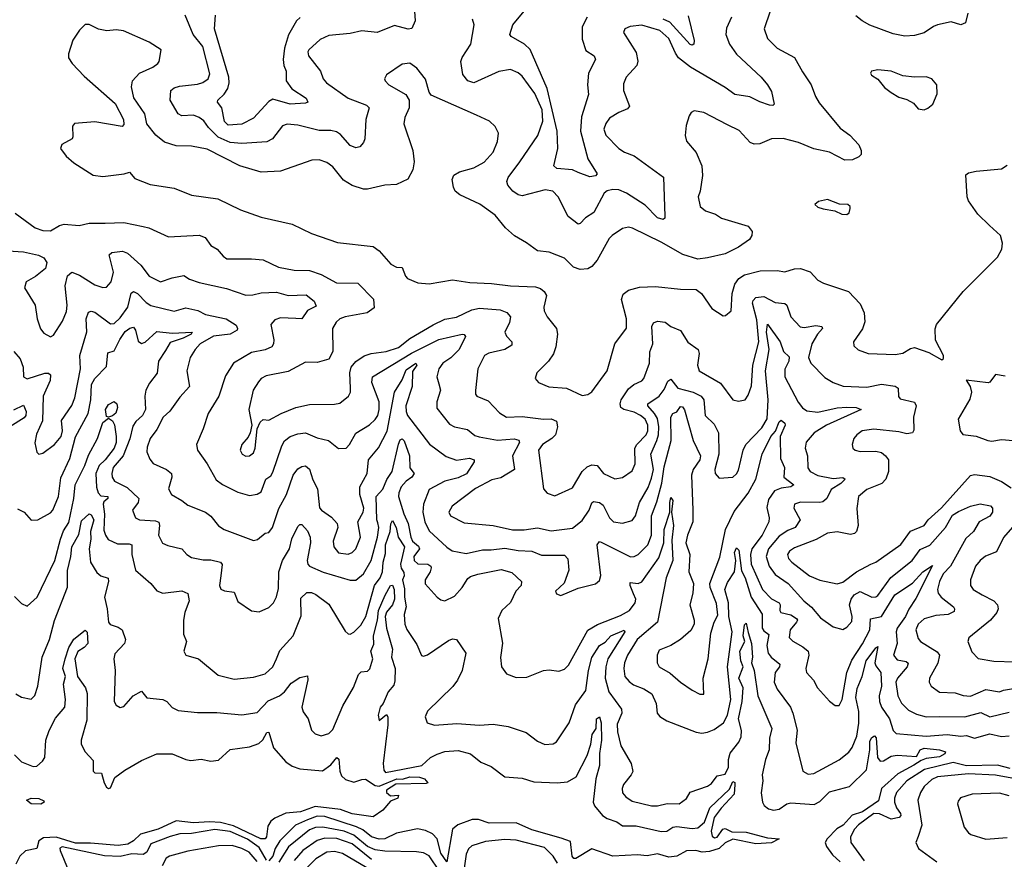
# Model space of a CAD drawing. Extents: x 1443846 to 1577407, y 839182 to 927291.
# Tile 226 of 256: x 1481066 to 1486160, y 910999 to 915342. Entities that reach past the tile are written whole.
import ezdxf

# ---------------------------------------------------------------- set-up
doc = ezdxf.new("R2010")
doc.units = 0

msp = doc.modelspace()

# ---------------------------------------------------------------- linework, layer by layer
at = {"layer": '0CON20XD'}
for points in [[(1484947.8, 915385), (1484917.8, 915295), (1484934.4, 915245), (1484984.6, 915194.6), (1485075, 915145.8), (1485115, 915072), (1485161.4, 915005), (1485182.5, 914945), (1485201.9, 914911.9), (1485310.9, 914780.9), (1485360.8, 914745), (1485408, 914695), (1485419.2, 914665), (1485418.8, 914645), (1485407.6, 914632.4), (1485375, 914616.7), (1485335, 914615.4), (1485255, 914656.4), (1485175, 914672.9), (1485095, 914706.8), (1485015, 914726.8), (1484955.4, 914724.6), (1484895, 914699.5), (1484865, 914697.8), (1484845, 914705.7), (1484788.3, 914768.3), (1484728.2, 914798.2), (1484605, 914861.9), (1484555, 914870), (1484539.2, 914860.8), (1484530, 914845), (1484514.2, 914795), (1484508, 914742), (1484515, 914713.3), (1484565.5, 914655.5), (1484595.6, 914585), (1484598.1, 914535), (1484586, 914455), (1484575.8, 914425), (1484585.7, 914375.7), (1484613.6, 914353.6), (1484665, 914335.8), (1484696.7, 914315), (1484835, 914274.2), (1484855.8, 914245.8), (1484854, 914225), (1484842, 914205), (1484785, 914165.5), (1484715, 914131.2), (1484625, 914109.1), (1484575, 914103.5), (1484496.9, 914126.9), (1484385, 914191.2), (1484236, 914264), (1484215, 914268.1), (1484185, 914262.2), (1484130.6, 914225), (1484115, 914209.2), (1484052.6, 914097.4), (1484025.7, 914065), (1484005, 914052.9), (1483965, 914050), (1483930.8, 914060.8), (1483885, 914108.9), (1483805, 914140), (1483745, 914146.4), (1483688.3, 914188.3), (1483625, 914224.5), (1483580, 914265), (1483525, 914330.8), (1483446.8, 914386.8), (1483342.5, 914435), (1483319.2, 914455), (1483309.4, 914475), (1483303.5, 914515), (1483311.7, 914538.3), (1483341.2, 914555), (1483415, 914576.2), (1483468.1, 914605), (1483515, 914655.8), (1483537.9, 914712.1), (1483543.1, 914755), (1483525, 914790), (1483496.6, 914816.6), (1483428.3, 914848.3), (1483195, 914952), (1483185, 914966.7), (1483165, 915033.8), (1483121.2, 915091.2), (1483085, 915116), (1483045, 915111.2), (1482964.2, 915055.8), (1482953.8, 915035), (1482956.2, 915025), (1482976.2, 915005), (1483064, 914955), (1483080, 914925), (1483080.5, 914885), (1483058.6, 914835), (1483053, 914803), (1483098.9, 914665), (1483106.6, 914606.6), (1483100, 914565), (1483074, 914516), (1483015, 914489.5), (1482954.6, 914485.4), (1482865, 914464.6), (1482845, 914465.4), (1482785, 914484.6), (1482740.9, 914510.9), (1482685, 914580.6), (1482655, 914602.5), (1482615, 914616.2), (1482577.5, 914615), (1482415, 914558.5), (1482315, 914553.2), (1482205, 914586.1), (1482035, 914671.8), (1481955, 914688.2), (1481875, 914688.5), (1481815, 914708.1), (1481769.2, 914745), (1481723, 914803), (1481713.1, 914855), (1481656.8, 914936.8), (1481644.5, 914995), (1481650, 915025), (1481685, 915064.5), (1481755, 915095.6), (1481780.8, 915115), (1481788, 915125), (1481798, 915185), (1481735, 915225.6), (1481603.2, 915283.2), (1481565, 915290), (1481515.7, 915284.3), (1481472.7, 915292.7), (1481425, 915317.5), (1481405, 915317.5), (1481375, 915286.7), (1481340, 915235), (1481318.6, 915165), (1481318.1, 915145), (1481336.9, 915115), (1481399.4, 915049.4), (1481558.8, 914908.8), (1481603.3, 914825), (1481605, 914800), (1481595, 914790), (1481455, 914812.5), (1481350, 914805), (1481339.3, 914790.7), (1481341.2, 914735), (1481336.7, 914725), (1481284.5, 914695.5), (1481276.2, 914675), (1481306.7, 914635), (1481345, 914601.2), (1481445, 914538), (1481495, 914530), (1481605.8, 914544.2), (1481633, 914553), (1481660.9, 914520.9), (1481740, 914490), (1481865, 914469.4), (1481955, 914434.4), (1482090, 914415), (1482207.9, 914357.9), (1482315, 914320.8), (1482474.6, 914284.6), (1482575, 914235.6), (1482709.3, 914189.3), (1482895, 914168.1), (1482926.1, 914146.1), (1482986.4, 914076.4), (1483015, 914062), (1483045, 914060), (1483062.2, 914015), (1483072.9, 914002.9), (1483125, 913981.4), (1483185, 913975.7), (1483305, 913995.6), (1483395, 913982.5), (1483507.5, 913977.5), (1483604.6, 913965.4), (1483735, 913960), (1483760.6, 913950.6), (1483780, 913935), (1483791.4, 913915), (1483777.8, 913855), (1483780, 913835), (1483795, 913804), (1483842.5, 913745), (1483848.6, 913715), (1483839.7, 913650.3), (1483827.2, 913612.8), (1483801.4, 913575), (1483740.8, 913515), (1483732, 913485), (1483750, 913465), (1483803, 913443), (1483895, 913435.6), (1483975, 913398)], [(1483109.1, 915385), (1483111.1, 915335), (1483094.4, 915295.6), (1483075, 915292.5), (1483005, 915310.7), (1482915, 915275.8), (1482835, 915283.5), (1482775, 915269.7), (1482665, 915259.2), (1482620.4, 915239.6), (1482561.4, 915185), (1482556.9, 915175), (1482560, 915155), (1482622.5, 915075), (1482635.8, 915035), (1482652.9, 915015), (1482765, 914936.1), (1482859.5, 914899.5), (1482873.1, 914885), (1482856.9, 914825), (1482852.2, 914725), (1482844.4, 914705.6), (1482825, 914683.8), (1482805, 914679.2), (1482775, 914691.1), (1482725, 914747.3), (1482705, 914761.5), (1482675, 914768.9), (1482615, 914769.2), (1482505, 914795.4), (1482448.9, 914801.1), (1482425, 914791.9), (1482374.2, 914725.8), (1482345, 914709.6), (1482215, 914700.9), (1482155, 914705.8), (1482093.2, 914733.2), (1482043.3, 914783.3), (1482018.1, 914818.1), (1481995, 914835.4), (1481965, 914847.3), (1481905, 914844.6), (1481885, 914854.5), (1481844, 914925), (1481847.8, 914975), (1481865, 914988.5), (1481892.7, 914997.3), (1481985, 915007.6), (1482013.8, 915016.2), (1482041.5, 915035), (1482048.6, 915061.4), (1482012.9, 915202.9), (1481963.8, 915265), (1481921.2, 915365)], [(1482516.5, 915353.5), (1482497.5, 915335), (1482457, 915263), (1482436.1, 915193.9), (1482429.5, 915135), (1482431.9, 915105), (1482443.6, 915075), (1482445, 915026), (1482474.4, 914984.4), (1482548, 914935), (1482556.7, 914915), (1482545, 914909.2), (1482465, 914904.4), (1482375, 914931.1), (1482355, 914918.2), (1482275, 914833.1), (1482215, 914801.3), (1482145, 914795.6), (1482125, 914815.8), (1482111.1, 914885), (1482089.4, 914915), (1482090, 914925), (1482124, 914956), (1482142.6, 914985), (1482149.7, 915015), (1482147.5, 915045), (1482072.9, 915295), (1482079.4, 915365)], [(1484748.5, 915355), (1484721.9, 915298.1), (1484719.6, 915265), (1484738.2, 915215), (1484773.7, 915163.7), (1484901.4, 915045), (1484935.3, 915005.3), (1484955, 914970), (1484968.8, 914905), (1484961.7, 914898.3), (1484945, 914899.4), (1484895, 914916.5), (1484843.3, 914943.3), (1484765, 914954.6), (1484715, 914990.6), (1484536.4, 915096.4), (1484474.1, 915144.1), (1484458, 915168), (1484425, 915244.5), (1484377.5, 915285), (1484285, 915313.9), (1484223.9, 915306.1), (1484196.2, 915295), (1484189.2, 915275), (1484255, 915171.2), (1484263.4, 915126.6), (1484258.1, 915105), (1484202.9, 915045), (1484189.6, 915010.4), (1484188.9, 914975), (1484220, 914895), (1484210.2, 914879.8), (1484165, 914861.2), (1484117.8, 914832.2), (1484097.8, 914805), (1484088.6, 914775), (1484098.6, 914745), (1484165.8, 914675.8), (1484195, 914656.4), (1484245, 914636.7), (1484396.5, 914526.5), (1484404.2, 914325), (1484403.8, 914315), (1484395, 914308), (1484365, 914316.5), (1484301.6, 914381.6), (1484205, 914443.9), (1484165, 914461.1), (1484135, 914463.3), (1484105, 914456.2), (1484090, 914445), (1484035.6, 914344.4), (1483992.4, 914317.6), (1483965, 914287.1), (1483955, 914284.5), (1483904.2, 914324.2), (1483852.5, 914425), (1483824, 914455), (1483785, 914461.8), (1483665, 914430.4), (1483644.2, 914435), (1483617.5, 914455), (1483591.8, 914485), (1483586.2, 914505), (1483593.8, 914525), (1483654, 914606), (1483746.9, 914743.1), (1483773.1, 914816.9), (1483768.6, 914875), (1483730.1, 914960.1), (1483665, 915049.1), (1483645, 915066.2), (1483605, 915084.6), (1483545, 915073.5), (1483415, 915014.7), (1483383.5, 915025), (1483357.8, 915057.8), (1483347.9, 915125), (1483354.7, 915145.3), (1483399.6, 915215), (1483416.7, 915315), (1483409.2, 915345)], [(1484001.6, 915355), (1483976.2, 915305), (1483975, 915241.2), (1483995, 915181.9), (1484037.1, 915155), (1484044.4, 915135), (1484009.2, 915065), (1484002.9, 915005), (1484008.2, 914955), (1483971.7, 914838.3), (1483968, 914765), (1484005, 914622), (1484052.9, 914545), (1484045, 914533.3), (1484015, 914528.8), (1483955, 914551.3), (1483925, 914565.3), (1483845, 914571.4), (1483829.2, 914585), (1483850, 914675), (1483846.9, 914765), (1483795.4, 914985.4), (1483706.8, 915186.8), (1483677.9, 915215), (1483608.8, 915255), (1483602, 915265), (1483617.8, 915315), (1483675.6, 915385)], [(1484525, 915361.2), (1484554.5, 915234.5), (1484553.8, 915215), (1484545, 915210), (1484535, 915213.5), (1484429.4, 915329.4), (1484394.7, 915344.7)], [(1485971.9, 915375), (1485958.6, 915325), (1485935, 915315.8), (1485885, 915330.6), (1485815, 915314.3), (1485793.6, 915306.4), (1485745, 915273.1), (1485695, 915260), (1485645, 915256.4), (1485585, 915268.2), (1485465, 915313.5), (1485425, 915335.5), (1485392.3, 915362.3)], [(1485745, 914876.2), (1485765, 914883.3), (1485790, 914905), (1485812.4, 914957.6), (1485810.8, 915005), (1485785.5, 915035.5), (1485755, 915046.7), (1485695, 915044.4), (1485635, 915051.4), (1485575, 915075.6), (1485505, 915082.5), (1485472.5, 915075), (1485467.5, 915065), (1485473.3, 915055), (1485505, 915033.3), (1485540.3, 914990.3), (1485573.8, 914965), (1485615, 914940.8), (1485655, 914929.2), (1485689.7, 914909.7), (1485715, 914881.2), (1485745, 914876.2)], [(1483975, 913398), (1484005, 913403.3), (1484025, 913416.7), (1484104.4, 913525), (1484144.7, 913665.3), (1484204.6, 913745.4), (1484205.4, 913794.6), (1484179.5, 913895), (1484188.5, 913921.5), (1484215, 913942.7), (1484272.6, 913957.4), (1484355, 913961.8), (1484485, 913947.5), (1484565, 913946), (1484593.8, 913925), (1484647.4, 913847.4), (1484705, 913810), (1484717.6, 913812.4), (1484747.1, 913835), (1484752.7, 913925), (1484766.5, 913973.5), (1484786.2, 914003.8), (1484815, 914022.2), (1484897.6, 914042.4), (1484985, 914044.5), (1485025, 914038.1), (1485075, 914053.2), (1485105, 914054.7), (1485155, 914038.2), (1485195, 913994.3), (1485225, 913978.6), (1485354, 913935), (1485415, 913871.2), (1485435.7, 913825), (1485438.3, 913778.3), (1485427, 913743), (1485380, 913675), (1485381.2, 913655), (1485403.4, 913633.4), (1485455, 913615.7), (1485595, 913610.6), (1485635, 913617.1), (1485675, 913641.2), (1485695, 913646), (1485770, 913620), (1485837, 913583), (1485845, 913590), (1485846, 913605), (1485804.1, 913684.1), (1485802.3, 913742.3), (1485808.8, 913765), (1485947.1, 913935), (1486125, 914114), (1486147.1, 914155), (1486150, 914185), (1486140, 914225), (1486083, 914277), (1486022.2, 914335), (1485974.6, 914405), (1485967.9, 914425), (1485960.4, 914539.6), (1485975, 914550), (1486015, 914558.9), (1486145, 914570.6), (1486175, 914589.4)], [(1485345, 914334.3), (1485357, 914343), (1485362.5, 914365), (1485362.5, 914375), (1485350, 914385), (1485307, 914387), (1485245, 914411.2), (1485198.3, 914401.7), (1485180, 914385), (1485195, 914372.5), (1485223.6, 914363.6), (1485282.5, 914352.5), (1485320, 914335), (1485345, 914334.3)], [(1481041.7, 914341.7), (1481145.8, 914265.8), (1481185, 914252.1), (1481225, 914249.5), (1481272.4, 914277.6), (1481295, 914283.8), (1481373, 914277), (1481425, 914288.5), (1481508.7, 914288.7)], [(1481508.7, 914288.7), (1481605, 914292.7), (1481705, 914272.5), (1481734.6, 914264.6), (1481835, 914218.1), (1481995, 914226.5), (1482025, 914214.3), (1482054, 914174), (1482088, 914155), (1482117.9, 914117.9), (1482137.5, 914105), (1482264.6, 914105.4), (1482325, 914099.3), (1482405, 914060.9), (1482485.4, 914045.4), (1482565, 914044), (1482625, 914023.2), (1482705, 913980.9), (1482815, 913978.1), (1482896.1, 913896.1), (1482899.1, 913850.9), (1482862.9, 913825), (1482748.8, 913805), (1482722, 913795), (1482703.1, 913776.9), (1482684.4, 913745), (1482686.2, 913625), (1482665, 913586.2), (1482605, 913569.2), (1482545, 913570), (1482455, 913522.5), (1482341.2, 913498.8), (1482315.6, 913485), (1482300.9, 913469.1), (1482274, 913425), (1482250.8, 913325), (1482266.1, 913243.9), (1482258.8, 913205), (1482247.3, 913182.7), (1482214.4, 913145), (1482207.1, 913115), (1482216, 913095), (1482235, 913084.4), (1482255, 913085.7), (1482275, 913102), (1482284.4, 913125), (1482293.8, 913225), (1482310.3, 913259.7), (1482325, 913273.8), (1482355, 913271.1), (1482418.6, 913305), (1482494.2, 913335), (1482565, 913350.5), (1482695, 913352.2), (1482722.5, 913357.5), (1482767.5, 913395), (1482777.3, 913415), (1482777.5, 913435), (1482774.1, 913515), (1482781.1, 913545), (1482805, 913573.1), (1482847.7, 913602.3), (1482884.8, 913615.2), (1482962, 913625), (1483025, 913646.5), (1483085, 913692.5), (1483205, 913763.5), (1483265, 913793.1), (1483325, 913803.4), (1483405, 913840.7), (1483445, 913848.7), (1483551.7, 913841.7), (1483586.5, 913826.5), (1483604.5, 913805), (1483600.4, 913775), (1483576.4, 913725), (1483583.5, 913705), (1483611.1, 913675), (1483612.4, 913657.6), (1483575, 913635.9), (1483492.9, 913617.1), (1483471.1, 913605), (1483436.5, 913535), (1483424.2, 913424.2), (1483424.2, 913405), (1483431.2, 913395), (1483489.8, 913369.8), (1483547.7, 913307.7), (1483585, 913286.2), (1483665, 913288.9), (1483775, 913275.3), (1483815, 913277.6), (1483842.5, 913265), (1483848.8, 913235), (1483838.2, 913195), (1483818.9, 913175), (1483770.4, 913145), (1483749.5, 913115), (1483775.7, 912915), (1483795, 912892.9), (1483835, 912878.1), (1483925, 912919.4), (1483975.4, 913005), (1484001.4, 913028.6), (1484025, 913039.6), (1484054, 913035), (1484086, 912995), (1484145, 912967.1), (1484185, 912974.5), (1484235, 913008.6), (1484249.3, 913045), (1484248.1, 913125), (1484259.2, 913145), (1484307.7, 913195), (1484315.8, 913215), (1484315.2, 913245), (1484301, 913275), (1484278.4, 913295), (1484245, 913311.1), (1484191.4, 913325), (1484175.8, 913335.8), (1484172.4, 913355), (1484177.1, 913375), (1484215, 913431.8), (1484243.1, 913455), (1484285, 913473.1), (1484294.7, 913485.3), (1484324.1, 913565), (1484326.1, 913623.9), (1484341.8, 913665), (1484337.1, 913755), (1484345.5, 913774.5), (1484365, 913781.5), (1484405, 913777.1), (1484435, 913754.6), (1484484.7, 913734.7), (1484523.4, 913673.4), (1484575.3, 913635.3), (1484580.8, 913615), (1484573.1, 913555), (1484581.2, 913525), (1484691.9, 913461.9), (1484756.1, 913376.1), (1484785, 913368.5), (1484818.8, 913375), (1484835, 913400), (1484851.9, 913448.1), (1484858, 913555), (1484890, 913675), (1484879.8, 913789.8), (1484856.7, 913875), (1484860.4, 913889.6), (1484875, 913904), (1484915, 913910.3), (1484975, 913879.6), (1485025, 913873.1), (1485035, 913864.2), (1485055, 913804.4), (1485103.2, 913753.2), (1485125, 913749.5), (1485185, 913760), (1485216.7, 913755), (1485219.2, 913745), (1485194.1, 913715.9), (1485164.3, 913665), (1485147.5, 913595), (1485159.2, 913565), (1485230.7, 913490.7), (1485274.6, 913464.6), (1485326.3, 913446.3), (1485448.6, 913441.4), (1485525, 913456.4), (1485595, 913446.4), (1485611.4, 913435), (1485613.3, 913393.3), (1485620.4, 913380.4), (1485695, 913364), (1485703.3, 913345), (1485689.6, 913285), (1485692.2, 913217.8), (1485685.4, 913204.6), (1485655, 913200), (1485615, 913210), (1485485, 913223.3), (1485425, 913215.6), (1485396.2, 913195), (1485382, 913175), (1485373.6, 913143.6), (1485376.1, 913126.1), (1485387.5, 913115), (1485415, 913108.6), (1485495, 913110.6), (1485525, 913102.9), (1485546.1, 913086.1), (1485560, 913065), (1485560, 913005), (1485547.7, 912965), (1485527, 912943), (1485448.1, 912911.9), (1485405.7, 912875), (1485396.3, 912813.7), (1485404.7, 912725), (1485395.3, 912694.7), (1485385, 912684.5), (1485365, 912678.9), (1485295, 912693.2), (1485245, 912686.5), (1485186.6, 912653.4), (1485075, 912610.3), (1485048.1, 912591.9), (1485038.4, 912575), (1485043.3, 912555), (1485060, 912535), (1485152.5, 912465), (1485205, 912443.4), (1485295, 912423.2), (1485325, 912432), (1485395, 912486.2), (1485470, 912525), (1485495, 912535.7), (1485625, 912627.5), (1485675, 912695.8), (1485745, 912725.5), (1485766.2, 912755), (1485835, 912817.5), (1485985, 912983.5), (1486005, 912988.5), (1486085, 912978.4), (1486145, 912953.6), (1486195, 912921.1)], [(1481005, 914145.5), (1481085, 914140.7), (1481163.4, 914123.4), (1481190.5, 914110.5), (1481206.8, 914085), (1481198.5, 914055), (1481147.5, 914012.5), (1481099.4, 913985), (1481090, 913955), (1481145.8, 913865), (1481156.7, 913795), (1481172.8, 913742.8), (1481189.7, 913719.7), (1481225, 913700.8), (1481240.3, 913709.7), (1481287.3, 913782.7), (1481307.6, 913832.4), (1481311.8, 913865), (1481300.9, 913965), (1481312.4, 914017.6), (1481335, 914036.5), (1481375, 914020.8), (1481455, 913970.3), (1481495, 913956.4), (1481515, 913957.8), (1481539.6, 913985), (1481550.5, 914035), (1481528.1, 914125), (1481542.8, 914137.2), (1481596.7, 914145), (1481623.2, 914133.2), (1481691.7, 914071.7), (1481735, 914014.4), (1481795, 913986.4), (1481855, 914006.7), (1481915, 914018.2), (1481945, 913999.5), (1481995, 913982.1), (1482135, 913951.3), (1482235, 913917.2), (1482271.3, 913918.7), (1482315, 913929.7), (1482395, 913933.1), (1482455, 913914.7), (1482547.7, 913917.7), (1482590, 913885), (1482599.4, 913860.6), (1482555, 913836.7), (1482525.9, 913794.1), (1482494.7, 913795.3), (1482415, 913800), (1482385, 913789.6), (1482365.4, 913765), (1482380.4, 913685), (1482379.6, 913665), (1482370.7, 913649.3), (1482336.5, 913633.5), (1482265, 913620.4), (1482171.1, 913565), (1482130.6, 913499.4), (1482096.5, 913395), (1482040, 913305), (1482014.5, 913225), (1481980, 913145), (1481985.6, 913115), (1482035.5, 913045), (1482081.7, 912961.7), (1482115, 912938.1), (1482195, 912897.5), (1482255, 912881.1), (1482295, 912887.5), (1482315, 912900), (1482340, 912965), (1482365, 912982.9), (1482375, 913001.4), (1482422.2, 913137.8), (1482436, 913164), (1482465, 913185.8), (1482505, 913200), (1482543.9, 913203.9), (1482605, 913178.9), (1482664.2, 913165), (1482715, 913124), (1482755, 913125.6), (1482772.7, 913145), (1482805, 913203.3), (1482875, 913245.3), (1482905, 913273.3), (1482918.4, 913295), (1482926.2, 913325), (1482925.2, 913364.8), (1482887.6, 913465), (1482891.2, 913495), (1483092.5, 913617.5), (1483235, 913687), (1483354.4, 913714.4), (1483365, 913712.5), (1483372.7, 913702.7), (1483339.2, 913635), (1483296.8, 913593.2), (1483255.4, 913565), (1483233.5, 913535), (1483223.3, 913495), (1483235, 913458), (1483243.2, 913425), (1483224.6, 913365), (1483223.1, 913333.1), (1483289.5, 913249.5), (1483316, 913236), (1483382.8, 913222.8), (1483421.3, 913191.3), (1483443.6, 913183.6), (1483537.1, 913167.1), (1483623.6, 913173.6), (1483647.6, 913167.6), (1483652.1, 913155), (1483616, 913085), (1483625.5, 913015), (1483555, 912971.5), (1483507.6, 912962.4), (1483423.1, 912916.9), (1483303.3, 912825), (1483286.7, 912795), (1483294.4, 912775), (1483365, 912739.6), (1483515, 912725.3), (1483615, 912703.5), (1483675, 912702.2), (1483745, 912713.4), (1483815, 912698), (1483925, 912711.5), (1483975, 912751.8), (1484012.6, 912805), (1484025, 912842.5), (1484035, 912849.6), (1484065, 912843.9), (1484085, 912830), (1484117.9, 912765), (1484138, 912745), (1484185, 912738.2), (1484235, 912750.5), (1484252.5, 912775), (1484272.3, 912845), (1484317.4, 912922.6), (1484335, 912970.6), (1484344.1, 913015.9), (1484331.6, 913095), (1484362.8, 913165), (1484370, 913195), (1484372.1, 913235), (1484365, 913278.2), (1484350.9, 913305), (1484316.4, 913345), (1484314.8, 913355.2), (1484373.7, 913395), (1484400.8, 913429.2), (1484418.7, 913471.3), (1484435, 913483.1), (1484471.2, 913435), (1484549.5, 913415), (1484591.5, 913395), (1484605.4, 913374.6), (1484611.8, 913295), (1484658.9, 913248.9), (1484681.1, 913205), (1484682.5, 913095), (1484662, 913015), (1484664.6, 912994.6), (1484685, 912970.8), (1484755, 912975.7), (1484775, 912992.9), (1484785, 913011.2), (1484809.2, 913115), (1484822.9, 913145), (1484905, 913230.7), (1484933.3, 913276.7), (1484938.1, 913375), (1484923.6, 913525), (1484943.4, 913635), (1484930.4, 913725), (1484935, 913766), (1485000.8, 913675), (1485016.9, 913625), (1485047.7, 913597.7), (1485044.8, 913575), (1485025.2, 913534.8), (1485024.5, 913494.5), (1485092.6, 913362.6), (1485115, 913334.5), (1485138.7, 913318.7), (1485195, 913311.8), (1485295, 913333.2), (1485345, 913337.9), (1485393.3, 913335), (1485420, 913325), (1485239.5, 913245), (1485176.1, 913205), (1485135, 913155.8), (1485128.8, 913125), (1485142, 913085), (1485144.2, 913024.2), (1485154.8, 913004.7), (1485195, 912983.2), (1485275, 912968.2), (1485325, 912973.3), (1485336.5, 912965), (1485315, 912942.5), (1485265, 912911.5), (1485242.5, 912865), (1485221.7, 912848.3), (1485205, 912844.1), (1485105, 912846.9), (1485073.8, 912836.2), (1485071.1, 912815), (1485104.6, 912755), (1485077.7, 912715), (1485040.4, 912699.6), (1484995, 912670.7), (1484939.8, 912605), (1484927.1, 912565), (1484942.6, 912515), (1484975, 912471.5), (1485041.5, 912425), (1485123.5, 912335), (1485163, 912303), (1485208.3, 912248.3), (1485275, 912201.9), (1485325, 912187.5), (1485345, 912200), (1485370.9, 912229.1), (1485372.5, 912255), (1485359, 912315), (1485367.3, 912345), (1485382.7, 912367.3), (1485415, 912384.8), (1485475, 912355.3), (1485495, 912356.9), (1485505, 912364.1), (1485573.1, 912456.9), (1485683.9, 912545), (1485725, 912600.8), (1485775, 912624.2), (1485855, 912715.3), (1485891.8, 912778.2), (1485922.4, 912797.6), (1485985, 912825.3), (1486035, 912836.9), (1486087.8, 912827.8), (1486099.4, 912815), (1486099.3, 912795), (1486085, 912774.5), (1486030.5, 912745), (1486000.7, 912695), (1485961.4, 912658.6), (1485882.3, 912515), (1485843.7, 912475), (1485824.2, 912435), (1485814.3, 912395), (1485818, 912375), (1485834.1, 912354.1), (1485897.3, 912305), (1485902.7, 912295), (1485899.7, 912280.3), (1485870, 912265), (1485805, 912259.8), (1485745, 912243.2), (1485714.1, 912215), (1485702.5, 912185), (1485715, 912141.2), (1485725.6, 912125), (1485812, 912072), (1485825.3, 912055), (1485816.7, 912013.3), (1485772.1, 911935), (1485770.9, 911915), (1485781.1, 911895), (1485824, 911864), (1485905, 911860), (1485946.5, 911846.5), (1485985, 911843.1), (1486065, 911876.6), (1486135, 911864.7), (1486155.7, 911874.3), (1486207.6, 911882.4)], [(1481035.9, 913625.9), (1481068.2, 913588.2), (1481083.3, 913545), (1481085, 913494), (1481105, 913484.7), (1481195, 913512.5), (1481215, 913512.9), (1481224.7, 913504.7), (1481222.6, 913475), (1481187.2, 913395), (1481183.5, 913266.5), (1481152.9, 913197.1), (1481143.5, 913153.5), (1481154.2, 913104.2), (1481165, 913093.8), (1481185, 913098.8), (1481245, 913143.8), (1481280, 913185), (1481286.5, 913215), (1481281.5, 913268.5), (1481335, 913346.7), (1481351.4, 913385), (1481380.5, 913535), (1481376.8, 913605), (1481413.6, 913726.4), (1481409.3, 913795), (1481421.1, 913828.9), (1481435, 913833.5), (1481455, 913829.6), (1481535, 913768.8), (1481555, 913769.6), (1481585, 913799.2), (1481625.2, 913854.8), (1481642.9, 913927.1), (1481655, 913936.4), (1481675, 913925.3), (1481719.7, 913879.7), (1481745, 913863.1), (1481865, 913834), (1481925, 913851.2), (1481986.8, 913836.8), (1482027.3, 913817.3), (1482134.2, 913795), (1482185, 913761.2), (1482192.5, 913745), (1482190, 913735), (1482155.1, 913714.9), (1482068.5, 913705), (1482000, 913665), (1481973.3, 913635), (1481947.1, 913595), (1481930, 913525), (1481944.5, 913445), (1481895, 913390), (1481843, 913317), (1481807.3, 913285), (1481775, 913222.5), (1481740.9, 913175), (1481725, 913130), (1481723.7, 913106.3), (1481739.1, 913069.1), (1481756.7, 913046.7), (1481825.3, 913015.3), (1481851.1, 912995), (1481853.5, 912975), (1481835.4, 912915), (1481850.5, 912885), (1481905, 912855.4), (1481935, 912830.4), (1482027.8, 912795), (1482055, 912774.5), (1482093.5, 912723.5), (1482124, 912704), (1482275, 912647.5), (1482296.6, 912653.4), (1482335, 912685.8), (1482355, 912690), (1482373.3, 912715), (1482407, 912813), (1482446.3, 912885), (1482480, 912985), (1482505, 913018.1), (1482525, 913031.4), (1482545, 913034.3), (1482565, 913016), (1482581.8, 912961.8), (1482605.8, 912915), (1482617.5, 912817.5), (1482626.9, 912805), (1482679.3, 912769.3), (1482708.8, 912735), (1482711.8, 912715), (1482687.5, 912645), (1482690.5, 912615), (1482715, 912584.4), (1482765, 912576.5), (1482785, 912585.5), (1482805.4, 912605), (1482829.1, 912665), (1482815.4, 912745), (1482842.5, 912795), (1482845.7, 912815), (1482826.2, 912885), (1482824.7, 912924.7), (1482863.9, 912995), (1482869.6, 913065), (1482922.9, 913127.1), (1482967, 913213), (1483005.6, 913414.4), (1483045, 913479.1), (1483065, 913530.6), (1483115, 913564.2), (1483120.5, 913555), (1483097.4, 913522.6), (1483096.1, 913445), (1483064.1, 913345), (1483064.4, 913315), (1483072.4, 913295), (1483185.7, 913145.7), (1483271.9, 913081.9), (1483325, 913064.2), (1483393.1, 913073.1), (1483417.5, 913065), (1483416.7, 913055), (1483378.1, 912991.9), (1483335, 912971.7), (1483265.4, 912955), (1483185, 912911.9), (1483154.8, 912835.2), (1483152.1, 912795), (1483161.2, 912745), (1483185, 912698.5), (1483275, 912612.9), (1483303.8, 912593.8), (1483375, 912580), (1483459.9, 912600.1), (1483505, 912599.2), (1483575, 912608.4), (1483645, 912595.9), (1483715, 912593.2), (1483765, 912572), (1483885, 912572.7), (1483902.2, 912552.2), (1483907.1, 912495), (1483882.4, 912427.6), (1483838, 912385), (1483842.7, 912372.7), (1483865, 912363.8), (1483955, 912400.6), (1484045.5, 912424.5), (1484065, 912441.2), (1484072.9, 912467.1), (1484053.8, 912626.2)], [(1481055, 912811.5), (1481089.2, 912795), (1481125, 912752.5), (1481160, 912755), (1481225, 912791.8), (1481237.7, 912805), (1481266.3, 912875), (1481278.5, 912971.5), (1481325, 913071.4), (1481355, 913183.3), (1481419.6, 913305), (1481433.5, 913375), (1481436.8, 913455), (1481455, 913486.4), (1481515, 913547.5), (1481521.7, 913618.3), (1481555, 913629.7), (1481582.9, 913687.1), (1481611.2, 913728.8), (1481635, 913745.7), (1481655, 913751.1), (1481665.5, 913735.5), (1481678.8, 913678.8), (1481695, 913666), (1481715, 913672.9), (1481775, 913729.7), (1481855, 913719.8), (1481958.1, 913725), (1481953.6, 913715), (1481911.8, 913695), (1481845, 913671.9), (1481820.2, 913629.8)], [(1481820.2, 913629.8), (1481784.4, 913575), (1481777.2, 913512.8), (1481737.9, 913462.1), (1481718.5, 913425), (1481713.8, 913395), (1481716.2, 913325), (1481701.6, 913295), (1481667.2, 913262.8), (1481651.5, 913238.5), (1481636.3, 913173.7), (1481600.7, 913085), (1481549.8, 913025), (1481541.9, 912995), (1481543.7, 912975), (1481556.8, 912955), (1481621.4, 912921.4), (1481682.1, 912865), (1481679.2, 912845), (1481650, 912805), (1481664.6, 912764.6), (1481685, 912755.4), (1481768.8, 912748.8), (1481785, 912742.5), (1481789.2, 912725), (1481783.8, 912675), (1481804, 912634), (1481831.4, 912621.4), (1481903.8, 912605), (1481930, 912575), (1481955, 912560), (1482015, 912547.1), (1482055, 912548.5), (1482103.8, 912535), (1482113.1, 912523.1), (1482105.9, 912465), (1482098.8, 912415), (1482106.9, 912396.9), (1482125, 912387.3), (1482175, 912380), (1482195, 912332.5), (1482265, 912284), (1482305, 912278.8), (1482355, 912302), (1482378.6, 912325), (1482395, 912356.7), (1482405, 912400), (1482405.7, 912485), (1482425.3, 912545), (1482461.8, 912605), (1482472.9, 912657.1), (1482505, 912720), (1482515, 912730), (1482525, 912730.8), (1482555, 912698.1), (1482568.7, 912665), (1482569.5, 912635), (1482553.8, 912543.8), (1482556.2, 912526.2), (1482565, 912515.4), (1482635, 912483.5), (1482775, 912442.2), (1482805, 912442.1), (1482845, 912476.2), (1482884.4, 912545), (1482917.3, 912665), (1482924.1, 912715), (1482918.5, 912738.5), (1482912.8, 912755), (1482910.7, 912875), (1482945, 912914.1), (1482965, 912963.6), (1482993.4, 913005), (1483025, 913145.7), (1483035, 913168.6), (1483045, 913174.4), (1483055, 913163.1), (1483082.7, 913085), (1483084, 913024), (1483107.3, 912995), (1483095, 912975.3), (1483065.3, 912955), (1483039.2, 912925), (1483027.1, 912895), (1483026.4, 912875), (1483053.5, 912785), (1483075.2, 912735), (1483088.6, 912665), (1483097.7, 912645), (1483128.2, 912618.2), (1483134.8, 912605), (1483105, 912565.6), (1483106.2, 912545), (1483125, 912527.8), (1483176.9, 912525), (1483192, 912515), (1483195, 912506), (1483188.8, 912485), (1483162.9, 912445), (1483163.2, 912423.2), (1483226, 912355), (1483245, 912340.8), (1483265, 912335.8), (1483315, 912360), (1483355.4, 912405), (1483385, 912451.8), (1483397.8, 912462.2), (1483436.6, 912473.4), (1483557.3, 912497.3), (1483612.6, 912482.6), (1483662.5, 912435), (1483660, 912415), (1483632.7, 912385), (1483605, 912327.1), (1483560, 912285), (1483541.9, 912245), (1483563.4, 912116.6), (1483553, 912043), (1483558, 911995), (1483585, 911958), (1483635, 911938.6), (1483689.1, 911940.9), (1483775.9, 911975.9), (1483805, 911979.2), (1483855, 911972.5), (1483885, 911982.5), (1483905, 912002.5), (1484005.6, 912184.4), (1484055, 912213.2), (1484175, 912260.3), (1484220, 912285), (1484250.6, 912325), (1484252.8, 912345), (1484241.5, 912371.5), (1484223.9, 912415), (1484225, 912431.2), (1484265, 912425.4), (1484285, 912434.5), (1484372.3, 912557.7), (1484398.4, 912635), (1484399.7, 912705), (1484430, 912795), (1484428.9, 912845), (1484435, 912870.8), (1484445.7, 912855), (1484438.6, 912795), (1484449.1, 912725), (1484440.4, 912649.6), (1484444.4, 912545), (1484410.8, 912455), (1484364.8, 912225.2), (1484261.2, 912135), (1484209.7, 912055), (1484194.1, 912015), (1484191.2, 911985), (1484197.3, 911945), (1484218.3, 911918.3), (1484241.7, 911901.7), (1484295, 911880.7), (1484337.1, 911855), (1484358.1, 911805), (1484364.4, 911755), (1484377.2, 911737.2), (1484413.8, 911715), (1484565, 911657.3), (1484595, 911652.1), (1484625, 911656.2), (1484659.6, 911670.4), (1484706.5, 911705), (1484728.5, 911745), (1484744.7, 911825), (1484728.6, 911995), (1484752.1, 912175), (1484734.4, 912254.4), (1484733.2, 912325), (1484713.6, 912395), (1484728.6, 912431.4), (1484764.5, 912485.5), (1484770.6, 912545), (1484763.9, 912585), (1484775, 912610.6), (1484787.1, 912597.1), (1484801, 912491), (1484818.7, 912455), (1484849.9, 912355), (1484906.8, 912266.8), (1484906.9, 912195), (1484915, 912181.4), (1484941.3, 912161.3), (1484932.1, 912105), (1484938.4, 912065), (1484953.8, 912043.8), (1484998.6, 912008.6), (1484996.1, 911995), (1484975.2, 911964.8), (1484969.7, 911915), (1484985, 911878.1), (1485054.5, 911785), (1485065.5, 911755), (1485087.7, 911667.7), (1485081.4, 911601.4), (1485116.7, 911455), (1485145, 911440), (1485175, 911442.9), (1485305, 911513.5), (1485356.1, 911553.9), (1485373.4, 911576.6), (1485397.6, 911635), (1485407.2, 911702.8), (1485406.7, 911763.3), (1485391.4, 911835), (1485398.1, 911881.9), (1485425, 911944.4), (1485445.2, 912025), (1485495, 912093.3), (1485505, 912098.8), (1485490.6, 912015), (1485495, 911999.2), (1485521.2, 911965), (1485525.3, 911895), (1485512.8, 911845), (1485514, 911815), (1485524.3, 911785), (1485565.7, 911725), (1485585, 911664.4), (1485600.2, 911650.3), (1485755, 911636.6), (1485865, 911644.3), (1485935, 911635.3), (1485965, 911639.6), (1486005, 911624.7), (1486085, 911647.8), (1486145, 911633.4), (1486185, 911636.8)], [(1486165, 913497.1), (1486115, 913505.6), (1486085, 913466.7), (1486076.2, 913463.8), (1485962.5, 913477.5), (1485983.3, 913445), (1485990, 913415), (1485981.7, 913378.3), (1485920.8, 913275), (1485930.8, 913215), (1485945, 913196.2), (1486015, 913188), (1486075, 913164.3), (1486095, 913161.9), (1486145, 913170.6), (1486205, 913164.4)], [(1481525, 913286), (1481515, 913290), (1481510.2, 913325), (1481525, 913350.6), (1481555, 913366.2), (1481568.6, 913355), (1481572.5, 913335), (1481563.1, 913306.9), (1481545, 913292.9), (1481525, 913286)], [(1481035, 913324.1), (1481085, 913347.3), (1481098.9, 913315), (1481097.6, 913295), (1481088, 913282), (1481013.9, 913236.1)], [(1484053.8, 912626.2), (1484065, 912641.9), (1484075, 912639.6), (1484226, 912564), (1484245, 912564.6), (1484265, 912575.4), (1484315.3, 912625), (1484334.3, 912675), (1484334, 912775), (1484362.1, 912847.9), (1484388.1, 912945), (1484400.3, 913029.7), (1484437, 913165), (1484435, 913286.2), (1484445, 913304.3), (1484465, 913312.9), (1484485, 913341.4), (1484495, 913339.4), (1484505, 913322.9), (1484550.8, 913165), (1484587.3, 913085), (1484585.2, 913064.9), (1484549.4, 913015), (1484541.2, 912985), (1484549.1, 912805), (1484547.6, 912745), (1484520.2, 912675), (1484512.3, 912635), (1484532.7, 912575), (1484528.2, 912485), (1484551.5, 912425), (1484547.8, 912375), (1484532.1, 912315), (1484555.6, 912235), (1484554.5, 912215), (1484537.4, 912182.6), (1484484.3, 912135), (1484435, 912105.6), (1484375, 912080), (1484363.5, 912055), (1484363.5, 912015), (1484375, 911994.5), (1484431.4, 911961.4), (1484484.4, 911915), (1484545, 911873.1), (1484585, 911852.5), (1484605, 911853.8), (1484601.8, 911935), (1484627.8, 912035), (1484641.8, 912168.2), (1484659.1, 912225), (1484678.6, 912261.4), (1484671.2, 912321.2), (1484638.8, 912405), (1484636.3, 912426.3), (1484688.7, 912561.3), (1484717.5, 912705), (1484762, 912798), (1484835, 912892.3), (1484874.4, 912965), (1484906.4, 913095), (1484951.3, 913185), (1484976.6, 913213.4), (1484995, 913261.1), (1485005, 913270.6), (1485023.8, 913255), (1485026.2, 913245), (1485000.6, 913185), (1485001.6, 913071.6), (1485023.3, 913025), (1485018.5, 912975), (1485070.5, 912935), (1485056, 912925), (1485005, 912919.3), (1484970.3, 912905), (1484940.1, 912859.9), (1484930.8, 912819.2), (1484943.4, 912765), (1484941.6, 912745), (1484907.4, 912675), (1484854.4, 912605), (1484847, 912575), (1484850.2, 912525), (1484908.2, 912395), (1484955, 912345.8), (1484995.3, 912325), (1485000.2, 912315), (1484997.8, 912285), (1485004.5, 912275), (1485055, 912262.8), (1485085.3, 912245), (1485089.1, 912235), (1485084.7, 912225), (1485051.7, 912185), (1485046.9, 912146.9), (1485065, 912126.5), (1485118.4, 912098.4), (1485145.5, 912075), (1485148.2, 912055), (1485133.3, 911985), (1485135.8, 911965), (1485173.1, 911925), (1485192.9, 911885), (1485255, 911816), (1485285, 911794.2), (1485305, 911794), (1485320.9, 911825), (1485344.4, 911965.6), (1485371.7, 912028.3), (1485425.9, 912114.1), (1485463.5, 912185), (1485467.3, 912242.7), (1485525, 912255.3), (1485593.9, 912366.1), (1485685, 912426.8), (1485738.4, 912485), (1485787.8, 912517.8), (1485703, 912347), (1485666.8, 912293.2), (1485649.6, 912255), (1485605.8, 912195), (1485601.2, 912175), (1485605.6, 912115), (1485586.6, 912055), (1485605, 912030.3), (1485651.5, 912021.5), (1485662.8, 912012.8), (1485658.2, 911995), (1485606.8, 911935), (1485598, 911915), (1485609.1, 911845), (1485627.2, 911807.2), (1485665, 911771.1), (1485705, 911749.7), (1485755, 911736.2), (1485825, 911737.2), (1485955, 911735.7), (1486038.1, 911758.1), (1486085.9, 911735.9), (1486185, 911759.1)], [(1481038.6, 912358.6), (1481075, 912321.2), (1481105, 912308), (1481155.6, 912355), (1481246.9, 912545), (1481276.2, 912655), (1481292.8, 912697.2), (1481319.2, 912740.8), (1481346.2, 912865), (1481352.8, 912935), (1481402.7, 913035), (1481421.5, 913088.5), (1481468.2, 913175), (1481495, 913258.5), (1481525, 913280), (1481545, 913266), (1481555.8, 913245.8), (1481565.2, 913185.2), (1481564.4, 913155), (1481553.8, 913125), (1481508.5, 913065), (1481476.8, 913035), (1481459.4, 912995), (1481463.4, 912923.4), (1481471.2, 912895), (1481485, 912879.6), (1481520.8, 912875), (1481521.5, 912865)], [(1481521.5, 912865), (1481501.5, 912848.5), (1481497.8, 912835), (1481504.8, 912784.8), (1481501.7, 912701.7), (1481508.9, 912675), (1481522.9, 912652.9), (1481571.2, 912631.2), (1481631.2, 912631.2), (1481645.3, 912625.3), (1481645.3, 912575), (1481664.4, 912495), (1481744, 912425), (1481775, 912386.7), (1481806.2, 912376.2), (1481905, 912388.1), (1481935, 912373.3), (1481943.3, 912335), (1481919.5, 912275), (1481913.1, 912235), (1481913.6, 912163.6), (1481929.2, 912125), (1481915.7, 912075), (1481925.6, 912055.6), (1481991.2, 912035), (1482091.9, 911951.9), (1482175, 911930), (1482275, 911940.4), (1482335, 911957.5), (1482376.2, 911995), (1482394.3, 912035.7), (1482411.4, 912078.6), (1482480, 912155), (1482521.3, 912258.7), (1482520, 912350), (1482550.5, 912379.5), (1482575, 912378.5), (1482598.3, 912368.3), (1482665, 912317.8), (1482749.1, 912179.1), (1482764.5, 912164.5), (1482775, 912162.9), (1482795, 912173.5), (1482830.7, 912209.3), (1482856.9, 912255), (1482901.2, 912415), (1482930.8, 912455), (1482943.3, 912485), (1482945.7, 912535), (1482958.8, 912581.2), (1482958.9, 912625), (1482982, 912695), (1482985.3, 912734.7), (1482995, 912751.9), (1483014.3, 912715), (1483023.3, 912665), (1483056.4, 912615), (1483036.5, 912525), (1483039.4, 912505), (1483052.9, 912482.9), (1483055.7, 912465), (1483046.9, 912445), (1483057.4, 912397.4), (1483056.1, 912355), (1483064.4, 912305.6), (1483054.7, 912264.7), (1483057.5, 912215), (1483068.3, 912188.3), (1483119.9, 912109.9), (1483145, 912053.3), (1483155, 912048.8), (1483175, 912056), (1483285, 912130.8), (1483305, 912138.8), (1483326.4, 912136.4), (1483373.1, 912065), (1483355.4, 911975), (1483330.9, 911925), (1483307.3, 911892.7), (1483175.7, 911765), (1483164.2, 911735), (1483174, 911705), (1483212.5, 911692.5), (1483328.1, 911701.9), (1483445, 911692.9), (1483515, 911697.5), (1483592.5, 911685), (1483685.5, 911655.5), (1483745, 911610), (1483783, 911593), (1483825, 911595.8), (1483843.2, 911606.8), (1483907.9, 911705), (1483942.2, 911797.8), (1483995, 911871.9), (1484008.1, 911975), (1484025, 912042.9), (1484065, 912104.1), (1484095, 912122.1), (1484125, 912154.8), (1484193.6, 912183.6), (1484196.5, 912175), (1484108, 912035), (1484098.3, 911995), (1484094, 911936), (1484113, 911865), (1484179.6, 911775), (1484181.1, 911755), (1484157.2, 911697.2), (1484158.5, 911658.5), (1484176.2, 911585), (1484230, 911495), (1484237.3, 911452.7), (1484230, 911435), (1484190, 911385), (1484182.9, 911365), (1484185, 911343.3), (1484201.7, 911321.7), (1484235, 911300), (1484335, 911275.5), (1484365, 911275.6), (1484415, 911286.7), (1484477.5, 911285), (1484515, 911314), (1484533.8, 911346.2), (1484625, 911376.5), (1484645, 911391.5), (1484675, 911431.5), (1484715, 911438.9), (1484733.2, 911475), (1484733.6, 911515), (1484742.2, 911547.8), (1484787.1, 911605), (1484798.1, 911631.9), (1484799.8, 911665), (1484785.2, 911725.2), (1484804, 911815), (1484808.5, 911885), (1484786.1, 911935), (1484808.1, 911995), (1484796.7, 912025), (1484790.8, 912075), (1484817.1, 912125), (1484808.8, 912155), (1484815, 912212.5), (1484825, 912220), (1484835, 912172), (1484852.5, 912115), (1484856.7, 912045), (1484851.5, 912015), (1484865.3, 911975), (1484884.8, 911845), (1484956.9, 911675), (1484944.4, 911625.6), (1484943, 911565), (1484923.8, 911515), (1484906.5, 911435), (1484910, 911405), (1484902.8, 911342.8), (1484908.6, 911295), (1484917.9, 911277.9), (1484940.4, 911260.4), (1484965, 911253.1), (1484995, 911257.8), (1485034.3, 911285.7), (1485055, 911291.4), (1485177, 911283), (1485205, 911298), (1485255, 911348.3), (1485359.2, 911375), (1485447.6, 911462.4), (1485464.4, 911564.4), (1485465, 911610), (1485475, 911629.5), (1485487.5, 911637.5), (1485496.4, 911626.4), (1485503.1, 911525), (1485517, 911507), (1485535, 911508.5), (1485575, 911532.5), (1485605, 911538.2), (1485705, 911530), (1485725.3, 911565), (1485745, 911573.4), (1485825, 911564.7), (1485856.2, 911555), (1485852.1, 911545), (1485825, 911529.4), (1485755, 911520.8), (1485729.2, 911510.8), (1485692.7, 911485), (1485608.3, 911441.7), (1485524.2, 911365.8), (1485508.2, 911301.8), (1485427, 911245), (1485373.4, 911226.6), (1485326.5, 911175), (1485294, 911156), (1485243.2, 911105), (1485233.9, 911085), (1485239.2, 911065), (1485271.9, 911021.9), (1485310, 910985)], [(1481045, 911854), (1481075, 911837.5), (1481125, 911828), (1481144.6, 911845.4), (1481160, 911895), (1481182.7, 912045), (1481220.7, 912135), (1481246.4, 912233.6), (1481313.4, 912406.6), (1481312.7, 912492.7), (1481330.7, 912565), (1481336, 912615), (1481371.5, 912678.5), (1481385, 912748.8), (1481425, 912785.5), (1481435, 912780.8), (1481449, 912755), (1481432.8, 912695), (1481434.3, 912654.3), (1481425.2, 912605), (1481431.6, 912535), (1481465, 912482), (1481485, 912465.3), (1481523.1, 912453.1), (1481524.3, 912435), (1481504.1, 912355), (1481518.7, 912295), (1481524.3, 912225), (1481532.9, 912212.9), (1481575, 912200), (1481595.5, 912185.5), (1481612.5, 912135), (1481608.6, 912115), (1481557.6, 912062.4), (1481553.5, 912035), (1481558.8, 911975), (1481554.6, 911815), (1481565, 911796), (1481585, 911784.4), (1481605, 911790), (1481652.3, 911845), (1481695, 911868), (1481723.6, 911833.6), (1481806.7, 911825), (1481826.2, 911815), (1481854.5, 911784.5), (1481885, 911768.6), (1481985, 911757.5), (1482085, 911758.8), (1482215, 911746.1), (1482295, 911757.5), (1482351.3, 911818.7), (1482409.2, 911845), (1482435.8, 911865), (1482470.8, 911909.2), (1482515, 911939.6), (1482555, 911947.5), (1482556.8, 911926.8), (1482525.3, 911785), (1482531.9, 911761.9), (1482557.9, 911725), (1482575, 911666), (1482595, 911647.3), (1482625, 911637.7), (1482665, 911649.6), (1482685, 911670), (1482737.8, 911792.2), (1482792.7, 911887.3), (1482818.2, 911955), (1482831.8, 911968.2), (1482865, 911972.8), (1482876.4, 911983.6), (1482892.4, 912035), (1482882.9, 912075), (1482898.5, 912111.5), (1482896.8, 912155), (1482917.5, 912235), (1482921.9, 912285), (1482956, 912365), (1482985, 912414.4), (1482995, 912416.2), (1483003.4, 912395), (1483005.6, 912345), (1482995.3, 912315), (1482962.8, 912277.2), (1482956.5, 912255), (1482962.9, 912195), (1482994.7, 912085), (1482990, 912045), (1483007.5, 911985), (1483007.3, 911922.7), (1483000.8, 911899.2), (1482971.5, 911865), (1482945.5, 911804.5), (1482930.8, 911785), (1482920, 911745), (1482925, 911717.5), (1482962.7, 911747.3), (1482970.8, 911735), (1482970.8, 911695), (1482945.4, 911495), (1482949.8, 911459.8), (1482957.5, 911447.5), (1483146, 911484), (1483191.1, 911525), (1483225, 911543.1), (1483265, 911556.9), (1483335, 911561.8), (1483398, 911545), (1483451.6, 911501.6), (1483505, 911479.4), (1483576.2, 911425), (1483665, 911418.1), (1483725, 911400), (1483845.7, 911394.3), (1483900.3, 911399.7), (1483945, 911426), (1484002.4, 911535), (1484020.7, 911595), (1484026.9, 911645), (1484048.5, 911675), (1484050.4, 911725), (1484065, 911735.4), (1484074.7, 911705), (1484076.6, 911615), (1484065.2, 911545.3), (1484065.3, 911484.7), (1484046.5, 911415), (1484031.9, 911295), (1484039.5, 911275), (1484081.4, 911225), (1484105, 911209.6), (1484155, 911192.4), (1484185, 911171.2), (1484255, 911171.2), (1484385, 911142.4), (1484414.2, 911145), (1484445.3, 911164.7), (1484465, 911169), (1484545, 911159.1), (1484575, 911162.5), (1484608.5, 911191.5), (1484637.1, 911265), (1484738.5, 911361.5), (1484755, 911400.5), (1484765, 911395.7), (1484766.5, 911386.5), (1484762.8, 911335), (1484695, 911263.8), (1484658.8, 911215), (1484643.1, 911145), (1484647.9, 911117.9), (1484659.8, 911109.8), (1484675, 911113.9), (1484703.1, 911155), (1484715, 911158.6), (1484750.8, 911140.8), (1484825, 911139), (1484935, 911110.8), (1484995, 911105.6), (1484955, 911084.5), (1484875, 911079.6), (1484755, 911102.9), (1484715, 911083.3), (1484685, 911055.3), (1484635, 911038.6), (1484596.6, 911036.6), (1484564.8, 911045.2), (1484515, 911042), (1484465, 911014.4), (1484425, 911009.8), (1484365, 911027.8), (1484312.9, 911017.1), (1484261.7, 911021.7), (1484135, 911016), (1484025, 911053.1), (1483942.6, 911002.6), (1483933.4, 911003.4), (1483924.8, 911014.8), (1483915, 911091.4), (1483867.9, 911107.9), (1483715, 911152), (1483635, 911187.1), (1483495, 911185.4), (1483439.4, 911205), (1483407.5, 911205), (1483333.1, 911176.9), (1483304.5, 911155), (1483275, 910986.2), (1483245, 911031.5), (1483225, 911105.3), (1483201.5, 911131.5), (1483165, 911148.6), (1483123.9, 911156.1), (1483015, 911134), (1482955, 911105.5), (1482925, 911103.6), (1482886.6, 911115), (1482840.6, 911150.6), (1482807.4, 911167.4), (1482645, 911219.6), (1482605, 911222.2), (1482555, 911202.7), (1482493.2, 911175), (1482412.3, 911095), (1482386.7, 911055), (1482374.9, 911015), (1482355, 910991.7)], [(1486202.6, 912717.4), (1486155, 912662.9), (1486120, 912590), (1486062.4, 912567.6), (1486034.4, 912545), (1486011.5, 912515), (1485984.5, 912445), (1485984.5, 912415), (1485999.4, 912395), (1486045, 912367.3), (1486105.7, 912335), (1486124.2, 912315), (1486128.6, 912295), (1486121.4, 912275), (1486088.6, 912235), (1485975.7, 912145), (1485971.9, 912125), (1485992.2, 912072.2), (1486025, 912037.5), (1486105, 912024.4), (1486215, 912020.4)], [(1481039.5, 911539.5), (1481075, 911502.9), (1481135, 911478.9), (1481155, 911480.6), (1481184.1, 911505.9), (1481195.3, 911525), (1481200.8, 911615), (1481217.5, 911665), (1481251.2, 911728.8), (1481298.8, 911785), (1481302.1, 911825), (1481291.5, 911905), (1481302.2, 911945), (1481289.3, 911985), (1481300.4, 912035), (1481320, 912095), (1481345, 912137.5), (1481405, 912184.4), (1481415, 912174.2), (1481417.6, 912115), (1481399.6, 912095), (1481366.6, 912073.4), (1481351.5, 912035), (1481363.9, 911945), (1481406.2, 911886.2), (1481413.9, 911856.1), (1481412.2, 911717.8), (1481384.5, 911615), (1481384.4, 911595), (1481404.2, 911555), (1481445, 911510), (1481446, 911455), (1481455, 911446), (1481489.2, 911445), (1481502.3, 911395), (1481515, 911371.3), (1481525, 911365.3), (1481535, 911368.2), (1481558.5, 911421.5), (1481609.5, 911460.5), (1481695, 911510.3), (1481775, 911544.6), (1481855, 911544.6), (1481925, 911514.7), (1481950.7, 911510.7), (1482005, 911517.5), (1482055, 911507.1), (1482095, 911512), (1482155, 911567.1), (1482255, 911580.9), (1482302.4, 911597.6), (1482323.4, 911616.6), (1482345, 911654.3), (1482355, 911656), (1482378.2, 911575), (1482443, 911503), (1482475, 911480), (1482515, 911467.5), (1482632.9, 911457.1), (1482675, 911488), (1482706.1, 911526.1), (1482716.2, 911516.2), (1482722, 911455), (1482730.4, 911430.4), (1482752, 911412), (1482795, 911398), (1482835, 911412.4), (1482855, 911413.1), (1482905, 911381.1), (1482925, 911377.5), (1483017.5, 911415), (1483046.7, 911413.3), (1483085, 911425.2), (1483135, 911423.1), (1483160.8, 911415), (1483176.7, 911395), (1483168.6, 911391.4), (1483012.1, 911387.9), (1482964.3, 911355.7), (1482963.8, 911345), (1482985, 911327.5), (1483025, 911330), (1483022.5, 911315), (1482985, 911300), (1482945, 911253.3), (1482895, 911218), (1482786.6, 911233.4), (1482725.9, 911255.9), (1482595, 911272.4), (1482518.8, 911245), (1482442.3, 911237.7), (1482385, 911212.5), (1482365, 911195.8), (1482349.1, 911170.9), (1482343.3, 911115), (1482335.3, 911104.7), (1482313.8, 911105), (1482171.2, 911171.2), (1482105, 911189), (1482047, 911193), (1481965, 911187), (1481875, 911198.4), (1481782.9, 911155), (1481691.4, 911128.6), (1481655, 911095.3), (1481625, 911077.9), (1481575, 911070.4), (1481431.8, 911081.8), (1481355, 911081.7), (1481255, 911114.2), (1481189.5, 911110.5), (1481164.6, 911095), (1481153.8, 911055), (1481095, 911042.9), (1481065.6, 911014.4), (1481045, 910974.6)], [(1486191, 911469), (1486125, 911486.2), (1485965, 911482.8), (1485895, 911499.2), (1485746.8, 911463.2), (1485655.8, 911405), (1485601.6, 911345), (1485591.4, 911315), (1485591.4, 911295), (1485601.9, 911265), (1485622.5, 911235), (1485624, 911225), (1485616.4, 911215), (1485575, 911206), (1485515, 911234.7), (1485485, 911235.6), (1485405, 911177.9), (1485384.8, 911155), (1485364, 911115), (1485365.4, 911085), (1485435, 910990.4)], [(1486275, 911404.8), (1486115, 911434.8), (1485975, 911440.8), (1485815, 911425.9), (1485785, 911412), (1485745.2, 911374.8), (1485726.5, 911345), (1485713.2, 911305), (1485734, 911175), (1485715, 911116.2), (1485702, 911085), (1485716.2, 911055), (1485811.4, 910985)], [(1486185, 911327.7), (1486135, 911340.3), (1485994, 911336), (1485933.4, 911316.6), (1485920.5, 911299.5), (1485918, 911285), (1485953.1, 911165), (1485974.3, 911135), (1485987, 911127), (1486065, 911103.1), (1486175, 911111.4)], [(1481175, 911283.8), (1481125, 911286.4), (1481101.2, 911305), (1481125, 911314.4), (1481165, 911313.1), (1481190.5, 911300.5), (1481191.9, 911295), (1481175, 911283.8)], [(1482342.9, 910995), (1482305, 911059.4), (1482245, 911102.4), (1482155, 911142.7), (1482075, 911153.5), (1481955, 911132.3), (1481895, 911129.8), (1481845, 911117.4), (1481745, 911079.1), (1481722.7, 911035), (1481705, 911023.9), (1481645, 911026.5), (1481585, 911014.1), (1481505, 911016.1), (1481285, 911063.9), (1481273.8, 911056.2), (1481274.2, 911045), (1481315.9, 910944.1)], [(1483237, 910937), (1483185, 911017.5), (1483155, 911031.6), (1483118.4, 911038.4), (1482955, 911040.2), (1482905, 911048.3), (1482865, 911065.4), (1482795, 911124.1), (1482744.4, 911144.4), (1482634.9, 911165.1), (1482596.8, 911163.2), (1482565, 911151.3), (1482457.2, 911062.8), (1482406, 910984)], [(1482885, 910997.7), (1482785, 911078.5), (1482706, 911106), (1482645, 911108.9), (1482605, 911095.6), (1482531.2, 911045), (1482485, 910992.4)], [(1483848.2, 910978.2), (1483825.7, 911015.7), (1483780.3, 911060.3), (1483635, 911098.4), (1483575, 911101.2), (1483475, 911091.1), (1483405, 911068.8), (1483386.9, 911053.1), (1483375.3, 911025), (1483347.5, 910832.5)], [(1482295, 910987.6), (1482252.6, 911035), (1482215, 911055.2), (1482165, 911069.6), (1482095, 911068.1), (1481935, 911041.4), (1481840.8, 911015), (1481823.8, 911005), (1481803.4, 910965)], [(1482861.4, 910955), (1482735, 911028.3), (1482695, 911039.8), (1482655, 911036.2), (1482598.3, 911001.7), (1482532.5, 910935)]]:
    msp.add_lwpolyline(points, dxfattribs=at)

doc.saveas('drawing.dxf')
